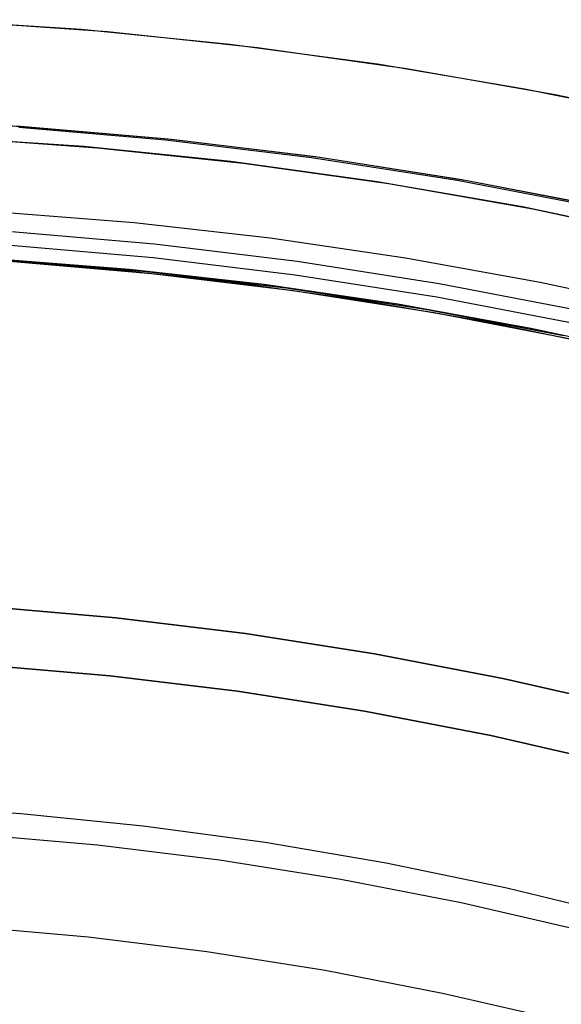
# Model space of a CAD drawing. Header units: millimetres. Extents: x 6038 to 7358, y -8545 to -7225.
# Tile 185 of 256: x 6703 to 6713, y -7827 to -7810. Entities that reach past the tile are written whole.
import ezdxf

# ---------------------------------------------------------------- set-up
doc = ezdxf.new("R2010")
doc.units = ezdxf.units.MM
doc.layers.add('color', color=7, linetype='Continuous')

msp = doc.modelspace()

# ---------------------------------------------------------------- linework, layer by layer
at = {"color": 7, "true_color": 0xffffff}
for p, q in [((6703.402, -7811.585, 71.025), (6700.861, -7811.46, 70.439)), ((6703.402, -7811.585, 71.025), (6700.861, -7811.46, 70.439)), ((6700.879, -7811.459, 62.721), (6703.439, -7811.585, 63.312)), ((6700.879, -7811.459, 62.721), (6703.439, -7811.585, 63.312)), ((6705.888, -7811.817, 47.975), (6703.369, -7811.599, 47.975)), ((6705.888, -7811.817, 89.35), (6703.369, -7811.599, 89.35)), ((6705.888, -7811.817, 47.975), (6703.369, -7811.599, 47.975)), ((6705.888, -7811.817, 89.35), (6703.369, -7811.599, 89.35)), ((6705.938, -7811.8, 71.611), (6703.402, -7811.585, 71.025)), ((6705.938, -7811.8, 71.611), (6703.402, -7811.585, 71.025)), ((6703.439, -7811.585, 63.312), (6705.993, -7811.803, 63.902)), ((6703.439, -7811.585, 63.312), (6705.993, -7811.803, 63.902)), ((6708.398, -7812.121, 47.975), (6705.888, -7811.817, 47.975)), ((6708.398, -7812.121, 89.35), (6705.888, -7811.817, 89.35)), ((6708.398, -7812.121, 47.975), (6705.888, -7811.817, 47.975)), ((6708.398, -7812.121, 89.35), (6705.888, -7811.817, 89.35)), ((6708.465, -7812.105, 72.194), (6705.938, -7811.8, 71.611)), ((6708.465, -7812.105, 72.194), (6705.938, -7811.8, 71.611)), ((6705.993, -7811.803, 63.902), (6708.539, -7812.112, 64.489)), ((6705.993, -7811.803, 63.902), (6708.539, -7812.112, 64.489)), ((6710.896, -7812.513, 47.975), (6708.398, -7812.121, 47.975)), ((6710.896, -7812.513, 89.35), (6708.398, -7812.121, 89.35)), ((6710.896, -7812.513, 47.975), (6708.398, -7812.121, 47.975)), ((6710.896, -7812.513, 89.35), (6708.398, -7812.121, 89.35)), ((6710.981, -7812.499, 72.775), (6708.465, -7812.105, 72.194)), ((6710.981, -7812.499, 72.775), (6708.465, -7812.105, 72.194)), ((6708.539, -7812.112, 64.489), (6711.072, -7812.511, 65.074)), ((6708.539, -7812.112, 64.489), (6711.072, -7812.511, 65.074)), ((6713.379, -7812.99, 47.975), (6710.896, -7812.513, 47.975)), ((6713.379, -7812.99, 89.35), (6710.896, -7812.513, 89.35)), ((6713.379, -7812.99, 47.975), (6710.896, -7812.513, 47.975)), ((6713.379, -7812.99, 89.35), (6710.896, -7812.513, 89.35)), ((6713.481, -7812.982, 73.352), (6710.981, -7812.499, 72.775)), ((6713.481, -7812.982, 73.352), (6710.981, -7812.499, 72.775)), ((6711.072, -7812.511, 65.074), (6713.59, -7813, 65.656)), ((6711.072, -7812.511, 65.074), (6713.59, -7813, 65.656)), ((6705.353, -7813.238, 46.475), (6703.011, -7813.054, 46.475)), ((6705.353, -7813.238, 46.475), (6703.011, -7813.054, 46.475)), ((6707.686, -7813.5, 46.475), (6705.353, -7813.238, 46.475)), ((6707.686, -7813.5, 46.475), (6705.353, -7813.238, 46.475)), ((6705.703, -7813.605, 88.605), (6703.245, -7813.392, 88.605)), ((6705.703, -7813.605, 88.605), (6703.245, -7813.392, 88.605)), ((6710.01, -7813.841, 46.475), (6707.686, -7813.5, 46.475)), ((6710.01, -7813.841, 46.475), (6707.686, -7813.5, 46.475)), ((6705.678, -7813.837, 89.031), (6703.229, -7813.625, 89.031)), ((6705.678, -7813.837, 89.031), (6703.229, -7813.625, 89.031)), ((6708.151, -7813.902, 88.605), (6705.703, -7813.605, 88.605)), ((6708.151, -7813.902, 88.605), (6705.703, -7813.605, 88.605)), ((6708.119, -7814.133, 89.031), (6705.678, -7813.837, 89.031)), ((6708.119, -7814.133, 89.031), (6705.678, -7813.837, 89.031)), ((6712.321, -7814.26, 46.475), (6710.01, -7813.841, 46.475)), ((6712.321, -7814.26, 46.475), (6710.01, -7813.841, 46.475)), ((6704.799, -7814.021, 63.626), (6702.616, -7813.854, 63.122)), ((6704.799, -7814.021, 63.626), (6702.616, -7813.854, 63.122)), ((6705.274, -7814.037, 88.1), (6702.959, -7813.855, 88.1)), ((6705.274, -7814.037, 88.1), (6702.959, -7813.855, 88.1)), ((6703.147, -7813.871, 70.967), (6705.556, -7814.071, 71.523)), ((6703.147, -7813.871, 70.967), (6705.556, -7814.071, 71.523)), ((6703.211, -7813.893, 46.475), (6705.651, -7814.104, 46.475)), ((6703.211, -7813.893, 89.35), (6705.651, -7814.104, 89.35)), ((6703.211, -7813.893, 46.475), (6705.651, -7814.104, 46.475)), ((6703.211, -7813.893, 89.35), (6705.651, -7814.104, 89.35)), ((6710.588, -7814.284, 88.605), (6708.151, -7813.902, 88.605)), ((6710.588, -7814.284, 88.605), (6708.151, -7813.902, 88.605)), ((6707, -7814.258, 64.134), (6704.799, -7814.021, 63.626)), ((6707, -7814.258, 64.134), (6704.799, -7814.021, 63.626)), ((6707.582, -7814.297, 88.1), (6705.274, -7814.037, 88.1)), ((6707.582, -7814.297, 88.1), (6705.274, -7814.037, 88.1)), ((6705.556, -7814.071, 71.523), (6707.957, -7814.353, 72.077)), ((6705.556, -7814.071, 71.523), (6707.957, -7814.353, 72.077)), ((6705.651, -7814.104, 46.475), (6708.082, -7814.399, 46.475)), ((6705.651, -7814.104, 89.35), (6708.082, -7814.399, 89.35)), ((6705.651, -7814.104, 46.475), (6708.082, -7814.399, 46.475)), ((6705.651, -7814.104, 89.35), (6708.082, -7814.399, 89.35)), ((6710.548, -7814.513, 89.031), (6708.119, -7814.133, 89.031)), ((6710.548, -7814.513, 89.031), (6708.119, -7814.133, 89.031)), ((6709.217, -7814.566, 64.646), (6707, -7814.258, 64.134)), ((6709.217, -7814.566, 64.646), (6707, -7814.258, 64.134)), ((6709.879, -7814.634, 88.1), (6707.582, -7814.297, 88.1)), ((6709.879, -7814.634, 88.1), (6707.582, -7814.297, 88.1)), ((6713.01, -7814.749, 88.605), (6710.588, -7814.284, 88.605)), ((6713.01, -7814.749, 88.605), (6710.588, -7814.284, 88.605)), ((6714.616, -7814.757, 46.475), (6712.321, -7814.26, 46.475)), ((6714.616, -7814.757, 46.475), (6712.321, -7814.26, 46.475)), ((6707.957, -7814.353, 72.077), (6710.348, -7814.72, 72.629)), ((6707.957, -7814.353, 72.077), (6710.348, -7814.72, 72.629)), ((6708.082, -7814.399, 46.475), (6710.501, -7814.778, 46.475)), ((6708.082, -7814.399, 89.35), (6710.501, -7814.778, 89.35)), ((6708.082, -7814.399, 46.475), (6710.501, -7814.778, 46.475)), ((6708.082, -7814.399, 89.35), (6710.501, -7814.778, 89.35)), ((6712.962, -7814.977, 89.031), (6710.548, -7814.513, 89.031)), ((6712.962, -7814.977, 89.031), (6710.548, -7814.513, 89.031)), ((6711.445, -7814.95, 65.16), (6709.217, -7814.566, 64.646)), ((6711.445, -7814.95, 65.16), (6709.217, -7814.566, 64.646)), ((6712.164, -7815.048, 88.1), (6709.879, -7814.634, 88.1)), ((6712.164, -7815.048, 88.1), (6709.879, -7814.634, 88.1)), ((6710.348, -7814.72, 72.629), (6712.724, -7815.169, 73.178)), ((6710.348, -7814.72, 72.629), (6712.724, -7815.169, 73.178)), ((6710.501, -7814.778, 46.475), (6712.906, -7815.241, 46.475)), ((6710.501, -7814.778, 89.35), (6712.906, -7815.241, 89.35)), ((6710.501, -7814.778, 46.475), (6712.906, -7815.241, 46.475)), ((6710.501, -7814.778, 89.35), (6712.906, -7815.241, 89.35)), ((6713.683, -7815.408, 65.677), (6711.445, -7814.95, 65.16)), ((6713.683, -7815.408, 65.677), (6711.445, -7814.95, 65.16)), ((6714.434, -7815.54, 88.1), (6712.164, -7815.048, 88.1)), ((6714.434, -7815.54, 88.1), (6712.164, -7815.048, 88.1)), ((6702.801, -7819.821, 259.6), (6705.036, -7820.015, 259.6)), ((6705.036, -7820.015, 231.716), (6702.801, -7819.821, 231.716)), ((6705.036, -7820.015, 245.658), (6702.801, -7819.821, 245.658)), ((6705.036, -7820.015, 231.716), (6702.801, -7819.821, 231.716)), ((6702.801, -7819.821, 259.6), (6705.036, -7820.015, 259.6)), ((6705.036, -7820.015, 259.6), (6707.264, -7820.285, 259.6)), ((6707.264, -7820.285, 231.716), (6705.036, -7820.015, 231.716)), ((6707.264, -7820.285, 245.658), (6705.036, -7820.015, 245.658)), ((6707.264, -7820.285, 231.716), (6705.036, -7820.015, 231.716)), ((6705.036, -7820.015, 259.6), (6707.264, -7820.285, 259.6)), ((6707.264, -7820.285, 259.6), (6709.481, -7820.632, 259.6)), ((6709.481, -7820.632, 231.716), (6707.264, -7820.285, 231.716)), ((6709.481, -7820.632, 245.658), (6707.264, -7820.285, 245.658)), ((6709.481, -7820.632, 231.716), (6707.264, -7820.285, 231.716)), ((6707.264, -7820.285, 259.6), (6709.481, -7820.632, 259.6)), ((6709.481, -7820.632, 259.6), (6711.684, -7821.056, 259.6)), ((6711.684, -7821.056, 231.716), (6709.481, -7820.632, 231.716)), ((6711.684, -7821.056, 245.658), (6709.481, -7820.632, 245.658)), ((6711.684, -7821.056, 231.716), (6709.481, -7820.632, 231.716)), ((6709.481, -7820.632, 259.6), (6711.684, -7821.056, 259.6)), ((6704.933, -7821.009, 231.716), (6702.732, -7820.819, 231.716)), ((6702.732, -7820.819, 259.6), (6704.933, -7821.009, 259.6)), ((6704.933, -7821.009, 231.716), (6702.732, -7820.819, 231.716)), ((6704.933, -7821.009, 245.658), (6702.732, -7820.819, 245.658)), ((6702.732, -7820.819, 259.6), (6704.933, -7821.009, 259.6)), ((6707.126, -7821.276, 231.716), (6704.933, -7821.009, 231.716)), ((6704.933, -7821.009, 259.6), (6707.126, -7821.276, 259.6)), ((6707.126, -7821.276, 231.716), (6704.933, -7821.009, 231.716)), ((6707.126, -7821.276, 245.658), (6704.933, -7821.009, 245.658)), ((6704.933, -7821.009, 259.6), (6707.126, -7821.276, 259.6)), ((6711.684, -7821.056, 259.6), (6713.872, -7821.555, 259.6)), ((6713.872, -7821.555, 231.716), (6711.684, -7821.056, 231.716)), ((6713.872, -7821.555, 245.658), (6711.684, -7821.056, 245.658)), ((6713.872, -7821.555, 231.716), (6711.684, -7821.056, 231.716)), ((6711.684, -7821.056, 259.6), (6713.872, -7821.555, 259.6)), ((6709.309, -7821.618, 231.716), (6707.126, -7821.276, 231.716)), ((6707.126, -7821.276, 259.6), (6709.309, -7821.618, 259.6)), ((6709.309, -7821.618, 231.716), (6707.126, -7821.276, 231.716)), ((6709.309, -7821.618, 245.658), (6707.126, -7821.276, 245.658)), ((6707.126, -7821.276, 259.6), (6709.309, -7821.618, 259.6)), ((6711.479, -7822.035, 231.716), (6709.309, -7821.618, 231.716)), ((6709.309, -7821.618, 259.6), (6711.479, -7822.035, 259.6)), ((6711.479, -7822.035, 231.716), (6709.309, -7821.618, 231.716)), ((6711.479, -7822.035, 245.658), (6709.309, -7821.618, 245.658)), ((6709.309, -7821.618, 259.6), (6711.479, -7822.035, 259.6)), ((6713.633, -7822.526, 231.716), (6711.479, -7822.035, 231.716)), ((6711.479, -7822.035, 259.6), (6713.633, -7822.526, 259.6)), ((6713.633, -7822.526, 231.716), (6711.479, -7822.035, 231.716)), ((6713.633, -7822.526, 245.658), (6711.479, -7822.035, 245.658)), ((6711.479, -7822.035, 259.6), (6713.633, -7822.526, 259.6))]:
    msp.add_line(p, q, dxfattribs=at)
at = {"layer": 'color', "color": 254, "true_color": 0xcad1ee}
for p, q in [((6701.888, -7809.752, 22.446), (6704.443, -7809.917, 22.446)), ((6701.888, -7809.752, 22.446), (6704.443, -7809.917, 22.446)), ((6702.309, -7809.773, 43.5), (6704.892, -7809.955, 43.5)), ((6702.309, -7809.773, 32.973), (6704.892, -7809.955, 32.973)), ((6702.309, -7809.773, 43.5), (6704.892, -7809.955, 43.5)), ((6704.443, -7809.917, 22.446), (6706.992, -7810.17, 22.446)), ((6704.443, -7809.917, 22.446), (6706.992, -7810.17, 22.446)), ((6704.892, -7809.955, 43.5), (6707.467, -7810.227, 43.5)), ((6704.892, -7809.955, 32.973), (6707.467, -7810.227, 32.973)), ((6704.892, -7809.955, 43.5), (6707.467, -7810.227, 43.5)), ((6706.992, -7810.17, 22.446), (6709.53, -7810.51, 22.446)), ((6706.992, -7810.17, 22.446), (6709.53, -7810.51, 22.446)), ((6707.467, -7810.227, 43.5), (6710.031, -7810.587, 43.5)), ((6707.467, -7810.227, 32.973), (6710.031, -7810.587, 32.973)), ((6707.467, -7810.227, 43.5), (6710.031, -7810.587, 43.5)), ((6709.53, -7810.51, 22.446), (6712.055, -7810.936, 22.446)), ((6709.53, -7810.51, 22.446), (6712.055, -7810.936, 22.446)), ((6710.031, -7810.587, 43.5), (6712.581, -7811.036, 43.5)), ((6710.031, -7810.587, 32.973), (6712.581, -7811.036, 32.973)), ((6710.031, -7810.587, 43.5), (6712.581, -7811.036, 43.5)), ((6712.055, -7810.936, 22.446), (6714.565, -7811.448, 22.446)), ((6712.055, -7810.936, 22.446), (6714.565, -7811.448, 22.446)), ((6712.581, -7811.036, 43.5), (6715.114, -7811.572, 43.5)), ((6712.581, -7811.036, 32.973), (6715.114, -7811.572, 32.973)), ((6712.581, -7811.036, 43.5), (6715.114, -7811.572, 43.5)), ((6704.486, -7811.928, 23.298), (6701.955, -7811.757, 23.298)), ((6704.486, -7811.928, 23.298), (6701.955, -7811.757, 23.298)), ((6702.203, -7811.77, 43.5), (6704.717, -7811.948, 43.5)), ((6702.203, -7811.77, 33.399), (6704.717, -7811.948, 33.399)), ((6702.203, -7811.77, 43.5), (6704.717, -7811.948, 43.5)), ((6707.009, -7812.186, 23.298), (6704.486, -7811.928, 23.298)), ((6707.009, -7812.186, 23.298), (6704.486, -7811.928, 23.298)), ((6704.717, -7811.948, 43.5), (6707.223, -7812.212, 43.5)), ((6704.717, -7811.948, 33.399), (6707.223, -7812.212, 33.399)), ((6704.717, -7811.948, 43.5), (6707.223, -7812.212, 43.5)), ((6709.522, -7812.532, 23.298), (6707.009, -7812.186, 23.298)), ((6709.522, -7812.532, 23.298), (6707.009, -7812.186, 23.298)), ((6707.223, -7812.212, 43.5), (6709.718, -7812.562, 43.5)), ((6707.223, -7812.212, 33.399), (6709.718, -7812.562, 33.399)), ((6707.223, -7812.212, 43.5), (6709.718, -7812.562, 43.5)), ((6712.022, -7812.965, 23.298), (6709.522, -7812.532, 23.298)), ((6712.022, -7812.965, 23.298), (6709.522, -7812.532, 23.298)), ((6709.718, -7812.562, 43.5), (6712.2, -7812.999, 43.5)), ((6709.718, -7812.562, 33.399), (6712.2, -7812.999, 33.399)), ((6709.718, -7812.562, 43.5), (6712.2, -7812.999, 43.5)), ((6714.505, -7813.484, 23.298), (6712.022, -7812.965, 23.298)), ((6714.505, -7813.484, 23.298), (6712.022, -7812.965, 23.298)), ((6712.2, -7812.999, 43.5), (6714.666, -7813.521, 43.5)), ((6712.2, -7812.999, 33.399), (6714.666, -7813.521, 33.399)), ((6712.2, -7812.999, 43.5), (6714.666, -7813.521, 43.5)), ((6703.404, -7823.377, 30.3), (6701.296, -7823.239, 30.3)), ((6703.404, -7823.377, 30.3), (6701.296, -7823.239, 30.3)), ((6703.404, -7823.377, 28.2), (6701.296, -7823.239, 28.2)), ((6703.404, -7823.377, 29.25), (6701.296, -7823.239, 29.25)), ((6703.404, -7823.377, 28.2), (6701.296, -7823.239, 28.2)), ((6705.506, -7823.588, 30.3), (6703.404, -7823.377, 30.3)), ((6705.506, -7823.588, 30.3), (6703.404, -7823.377, 30.3)), ((6705.506, -7823.588, 28.2), (6703.404, -7823.377, 28.2)), ((6705.506, -7823.588, 29.25), (6703.404, -7823.377, 29.25)), ((6705.506, -7823.588, 28.2), (6703.404, -7823.377, 28.2)), ((6707.599, -7823.871, 30.3), (6705.506, -7823.588, 30.3)), ((6707.599, -7823.871, 30.3), (6705.506, -7823.588, 30.3)), ((6707.599, -7823.871, 28.2), (6705.506, -7823.588, 28.2)), ((6707.599, -7823.871, 29.25), (6705.506, -7823.588, 29.25)), ((6707.599, -7823.871, 28.2), (6705.506, -7823.588, 28.2)), ((6702.621, -7823.727, 26.2), (6704.722, -7823.912, 26.2)), ((6702.621, -7823.727, 26.2), (6704.722, -7823.912, 26.2)), ((6704.722, -7823.912, 26.2), (6706.815, -7824.169, 26.2)), ((6704.722, -7823.912, 26.2), (6706.815, -7824.169, 26.2)), ((6709.681, -7824.226, 30.3), (6707.599, -7823.871, 30.3)), ((6709.681, -7824.226, 30.3), (6707.599, -7823.871, 30.3)), ((6709.681, -7824.226, 28.2), (6707.599, -7823.871, 28.2)), ((6709.681, -7824.226, 29.25), (6707.599, -7823.871, 29.25)), ((6709.681, -7824.226, 28.2), (6707.599, -7823.871, 28.2)), ((6706.815, -7824.169, 26.2), (6708.899, -7824.498, 26.2)), ((6706.815, -7824.169, 26.2), (6708.899, -7824.498, 26.2)), ((6711.75, -7824.652, 30.3), (6709.681, -7824.226, 30.3)), ((6711.75, -7824.652, 30.3), (6709.681, -7824.226, 30.3)), ((6711.75, -7824.652, 28.2), (6709.681, -7824.226, 28.2)), ((6711.75, -7824.652, 29.25), (6709.681, -7824.226, 29.25)), ((6711.75, -7824.652, 28.2), (6709.681, -7824.226, 28.2)), ((6708.899, -7824.498, 26.2), (6710.969, -7824.9, 26.2)), ((6708.899, -7824.498, 26.2), (6710.969, -7824.9, 26.2)), ((6713.804, -7825.149, 30.3), (6711.75, -7824.652, 30.3)), ((6713.804, -7825.149, 30.3), (6711.75, -7824.652, 30.3)), ((6713.804, -7825.149, 28.2), (6711.75, -7824.652, 28.2)), ((6713.804, -7825.149, 29.25), (6711.75, -7824.652, 29.25)), ((6713.804, -7825.149, 28.2), (6711.75, -7824.652, 28.2)), ((6710.969, -7824.9, 26.2), (6713.024, -7825.372, 26.2)), ((6710.969, -7824.9, 26.2), (6713.024, -7825.372, 26.2)), ((6702.517, -7825.31, 26.2), (6704.563, -7825.49, 26.2)), ((6702.517, -7825.31, 28.2), (6704.563, -7825.49, 28.2)), ((6702.517, -7825.31, 26.2), (6704.563, -7825.49, 26.2)), ((6702.517, -7825.31, 27.2), (6704.563, -7825.49, 27.2)), ((6702.517, -7825.31, 28.2), (6704.563, -7825.49, 28.2)), ((6704.563, -7825.49, 26.2), (6706.602, -7825.741, 26.2)), ((6704.563, -7825.49, 28.2), (6706.602, -7825.741, 28.2)), ((6704.563, -7825.49, 26.2), (6706.602, -7825.741, 26.2)), ((6704.563, -7825.49, 27.2), (6706.602, -7825.741, 27.2)), ((6704.563, -7825.49, 28.2), (6706.602, -7825.741, 28.2)), ((6706.602, -7825.741, 26.2), (6708.631, -7826.062, 26.2)), ((6706.602, -7825.741, 28.2), (6708.631, -7826.062, 28.2)), ((6706.602, -7825.741, 26.2), (6708.631, -7826.062, 26.2)), ((6706.602, -7825.741, 27.2), (6708.631, -7826.062, 27.2)), ((6706.602, -7825.741, 28.2), (6708.631, -7826.062, 28.2)), ((6708.631, -7826.062, 26.2), (6710.647, -7826.453, 26.2)), ((6708.631, -7826.062, 28.2), (6710.647, -7826.453, 28.2)), ((6708.631, -7826.062, 26.2), (6710.647, -7826.453, 26.2)), ((6708.631, -7826.062, 27.2), (6710.647, -7826.453, 27.2)), ((6708.631, -7826.062, 28.2), (6710.647, -7826.453, 28.2)), ((6710.647, -7826.453, 26.2), (6712.649, -7826.913, 26.2)), ((6710.647, -7826.453, 28.2), (6712.649, -7826.913, 28.2)), ((6710.647, -7826.453, 26.2), (6712.649, -7826.913, 26.2)), ((6710.647, -7826.453, 27.2), (6712.649, -7826.913, 27.2)), ((6710.647, -7826.453, 28.2), (6712.649, -7826.913, 28.2))]:
    msp.add_line(p, q, dxfattribs=at)
at = {"layer": 'color'}
for p, q in [((6702.203, -7811.77, 43.5), (6704.717, -7811.948, 43.5)), ((6704.717, -7811.948, 43.5), (6707.223, -7812.212, 43.5)), ((6707.223, -7812.212, 43.5), (6709.718, -7812.562, 43.5)), ((6709.718, -7812.562, 43.5), (6712.2, -7812.999, 43.5)), ((6712.2, -7812.999, 43.5), (6714.666, -7813.521, 43.5))]:
    msp.add_line(p, q, dxfattribs=at)

doc.saveas('drawing.dxf')
